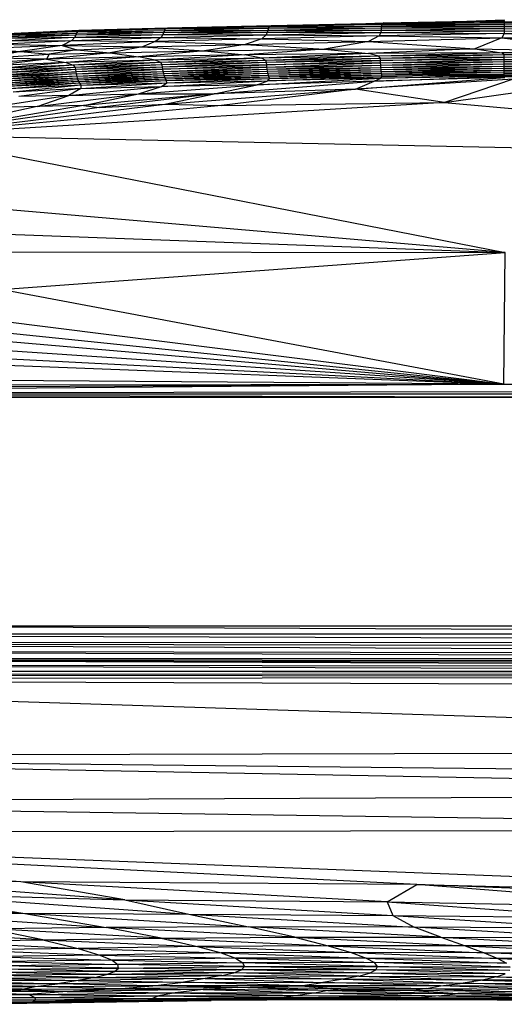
# Paper-space layout '_Posterior' of a CAD drawing. Header units: millimetres. Extents: x -1200 to 50, y -70 to 65.
# Tile 45 of 55: x -299 to -235, y -65 to 65. Entities that reach past the tile are written whole.
import ezdxf

# ---------------------------------------------------------------- set-up
doc = ezdxf.new("R2010")
doc.units = ezdxf.units.MM

psp = doc.layouts.new('_Posterior')

# ---------------------------------------------------------------- linework, layer by layer
at = {"color": 7, "linetype": 'Continuous', "lineweight": 25}
for p, q in [((-279.61, 63.42), (-291.15, 63.07)), ((-279.33, 63.53), (-290.92, 63.19)), ((-290.92, 63.19), (-279.61, 63.42)), ((-279.73, 63.22), (-266.08, 63.5)), ((-279.61, 63.42), (-279.73, 63.22)), ((-265.97, 63.7), (-279.61, 63.42)), ((-279.33, 63.53), (-279.61, 63.42)), ((-279.61, 63.42), (-266.08, 63.5)), ((-265.73, 63.81), (-279.33, 63.53)), ((-279.33, 63.53), (-265.97, 63.7)), ((-266.15, 63.26), (-251.27, 63.54)), ((-266.08, 63.5), (-266.15, 63.26)), ((-266.08, 63.5), (-251.24, 63.78)), ((-265.97, 63.7), (-266.08, 63.5)), ((-266.08, 63.5), (-251.27, 63.54)), ((-251.19, 63.99), (-265.97, 63.7)), ((-265.73, 63.81), (-265.97, 63.7)), ((-265.97, 63.7), (-251.24, 63.78)), ((-251.1, 64.14), (-265.73, 63.81)), ((-265.73, 63.81), (-251.19, 63.99)), ((-256.79, 64.01), (-250.9, 64.2)), ((-251.27, 63.54), (-251.29, 63.25)), ((-251.29, 63.25), (-235.11, 63.47)), ((-251.24, 63.78), (-251.27, 63.54)), ((-251.27, 63.54), (-235.11, 63.75)), ((-251.27, 63.54), (-235.11, 63.47)), ((-251.24, 63.78), (-235.11, 64)), ((-251.19, 63.99), (-251.24, 63.78)), ((-251.24, 63.78), (-235.11, 63.75)), ((-235.11, 64.21), (-251.19, 63.99)), ((-251.1, 64.14), (-251.19, 63.99)), ((-251.19, 63.99), (-235.11, 64)), ((-235.11, 64.39), (-251.1, 64.14)), ((-251.1, 64.14), (-235.11, 64.21)), ((-250.9, 64.2), (-251.1, 64.14)), ((-250.9, 64.2), (-235.11, 64.51)), ((-250.9, 64.2), (-235.11, 64.39)), ((-241.27, 64.39), (-235.1, 64.59)), ((-235.91, 64.57), (-235.08, 64.63)), ((-235.11, 64.51), (-235.11, 64.39)), ((-235.11, 64.39), (-235.11, 64.21)), ((-235.11, 64.39), (-218.55, 64.02)), ((-235.11, 64.39), (-218.56, 64.19)), ((-235.11, 64.21), (-235.11, 64)), ((-235.11, 64.21), (-218.54, 63.81)), ((-218.55, 64.02), (-235.11, 64.21)), ((-235.11, 64), (-235.11, 63.75)), ((-235.11, 64), (-218.53, 63.55)), ((-235.11, 64), (-218.54, 63.81)), ((-235.11, 63.75), (-235.11, 63.47)), ((-235.11, 63.75), (-218.53, 63.27)), ((-235.11, 63.75), (-218.53, 63.55)), ((-235.11, 63.47), (-235.11, 63.15)), ((-235.11, 63.47), (-218.52, 62.95)), ((-235.11, 63.47), (-218.53, 63.27)), ((-301.08, 61.87), (-291.48, 62.32)), ((-300.85, 62.19), (-291.34, 62.63)), ((-300.85, 62.19), (-291.48, 62.32)), ((-300.75, 62.44), (-291.25, 62.87)), ((-300.75, 62.44), (-291.34, 62.63)), ((-291.15, 63.07), (-300.64, 62.64)), ((-300.64, 62.64), (-291.25, 62.87)), ((-290.92, 63.19), (-300.4, 62.75)), ((-300.4, 62.75), (-291.15, 63.07)), ((-291.48, 62.32), (-291.89, 61.9)), ((-291.89, 61.9), (-280.17, 62.3)), ((-291.48, 62.32), (-279.93, 62.68)), ((-291.34, 62.63), (-291.48, 62.32)), ((-291.48, 62.32), (-280.17, 62.3)), ((-291.34, 62.63), (-279.82, 62.98)), ((-291.25, 62.87), (-291.34, 62.63)), ((-291.34, 62.63), (-279.93, 62.68)), ((-291.25, 62.87), (-279.73, 63.22)), ((-291.15, 63.07), (-291.25, 62.87)), ((-291.25, 62.87), (-279.82, 62.98)), ((-291.15, 63.07), (-279.73, 63.22)), ((-290.92, 63.19), (-291.15, 63.07)), ((-280.17, 62.3), (-280.95, 61.76)), ((-266.94, 62.11), (-280.95, 61.76)), ((-279.93, 62.68), (-280.17, 62.3)), ((-280.17, 62.3), (-266.36, 62.62)), ((-280.17, 62.3), (-266.94, 62.11)), ((-279.82, 62.98), (-279.93, 62.68)), ((-279.93, 62.68), (-266.22, 62.97)), ((-279.93, 62.68), (-266.36, 62.62)), ((-279.82, 62.98), (-266.15, 63.26)), ((-279.73, 63.22), (-279.82, 62.98)), ((-279.82, 62.98), (-266.22, 62.97)), ((-279.73, 63.22), (-266.15, 63.26)), ((-266.94, 62.11), (-269.11, 61.37)), ((-266.36, 62.62), (-266.94, 62.11)), ((-251.54, 62.51), (-266.94, 62.11)), ((-266.94, 62.11), (-252.95, 61.75)), ((-266.22, 62.97), (-266.36, 62.62)), ((-266.36, 62.62), (-251.33, 62.93)), ((-266.36, 62.62), (-251.54, 62.51)), ((-266.15, 63.26), (-266.22, 62.97)), ((-266.22, 62.97), (-251.29, 63.25)), ((-266.22, 62.97), (-251.33, 62.93)), ((-266.15, 63.26), (-251.29, 63.25)), ((-251.54, 62.51), (-252.95, 61.75)), ((-252.95, 61.75), (-235.43, 62.26)), ((-251.33, 62.93), (-251.54, 62.51)), ((-235.12, 62.8), (-251.54, 62.51)), ((-251.54, 62.51), (-235.43, 62.26)), ((-251.29, 63.25), (-251.33, 62.93)), ((-251.33, 62.93), (-235.11, 63.15)), ((-251.33, 62.93), (-235.12, 62.8)), ((-251.29, 63.25), (-235.11, 63.15)), ((-235.43, 62.26), (-238.96, 60.78)), ((-235.12, 62.8), (-235.43, 62.26)), ((-235.43, 62.26), (-221.16, 60.47)), ((-235.43, 62.26), (-218.6, 62.22)), ((-235.11, 63.15), (-235.12, 62.8)), ((-235.12, 62.8), (-218.6, 62.22)), ((-218.52, 62.6), (-235.12, 62.8)), ((-235.11, 63.15), (-218.52, 62.6)), ((-235.11, 63.15), (-218.52, 62.95)), ((-293.14, 61.24), (-303.69, 60.82)), ((-303.69, 60.82), (-298.62, 60.47)), ((-301.77, 61.42), (-291.89, 61.9)), ((-301.77, 61.42), (-293.14, 61.24)), ((-301.08, 61.87), (-291.89, 61.9)), ((-293.14, 61.24), (-298.62, 60.47)), ((-291.89, 61.9), (-293.14, 61.24)), ((-280.95, 61.76), (-293.14, 61.24)), ((-293.14, 61.24), (-291.23, 60.69)), ((-293.14, 61.24), (-282.6, 61.05)), ((-291.89, 61.9), (-280.95, 61.76)), ((-291.23, 60.69), (-282.6, 61.05)), ((-282.6, 61.05), (-286.83, 60.29)), ((-280.95, 61.76), (-282.6, 61.05)), ((-282.6, 61.05), (-269.11, 61.37)), ((-282.6, 61.05), (-274.44, 60.53)), ((-280.95, 61.76), (-269.11, 61.37)), ((-269.11, 61.37), (-274.44, 60.53)), ((-269.11, 61.37), (-252.95, 61.75)), ((-269.11, 61.37), (-258.73, 60.76)), ((-252.95, 61.75), (-258.73, 60.76)), ((-258.73, 60.76), (-238.96, 60.78)), ((-252.95, 61.75), (-238.96, 60.78)), ((-238.96, 60.78), (-252.94, 60.18)), ((-238.96, 60.78), (-235.43, 60.29)), ((-238.96, 60.78), (-221.16, 60.47)), ((-306.51, 60.13), (-298.62, 60.47)), ((-298.62, 60.47), (-302.99, 59.58)), ((-302.99, 59.58), (-294.86, 60.11)), ((-295.2, 59.45), (-302.99, 59.58)), ((-298.62, 60.47), (-291.23, 60.69)), ((-298.62, 60.47), (-294.86, 60.11)), ((-286.83, 60.29), (-295.2, 59.45)), ((-294.86, 60.11), (-295.2, 59.45)), ((-283.14, 59.76), (-295.2, 59.45)), ((-291.23, 60.69), (-294.86, 60.11)), ((-294.86, 60.11), (-286.83, 60.29)), ((-283.14, 59.76), (-292.61, 59)), ((-291.23, 60.69), (-286.83, 60.29)), ((-286.83, 60.29), (-274.44, 60.53)), ((-286.83, 60.29), (-283.14, 59.76)), ((-274.44, 60.53), (-283.14, 59.76)), ((-269.18, 60), (-283.14, 59.76)), ((-280.92, 59.33), (-283.14, 59.76)), ((-269.18, 60), (-280.92, 59.33)), ((-266.98, 59.59), (-280.92, 59.33)), ((-266.98, 59.59), (-280.19, 59)), ((-274.44, 60.53), (-258.73, 60.76)), ((-274.44, 60.53), (-269.18, 60)), ((-258.73, 60.76), (-269.18, 60)), ((-252.94, 60.18), (-269.18, 60)), ((-266.98, 59.59), (-269.18, 60)), ((-252.94, 60.18), (-266.98, 59.59)), ((-251.56, 59.83), (-266.98, 59.59)), ((-266.43, 59.28), (-266.98, 59.59)), ((-251.56, 59.83), (-266.43, 59.28)), ((-251.37, 59.54), (-266.43, 59.28)), ((-251.37, 59.54), (-266.34, 58.99)), ((-258.73, 60.76), (-252.94, 60.18)), ((-235.43, 60.29), (-252.94, 60.18)), ((-251.56, 59.83), (-252.94, 60.18)), ((-235.43, 60.29), (-251.56, 59.83)), ((-235.12, 60), (-251.56, 59.83)), ((-251.37, 59.54), (-251.56, 59.83)), ((-235.12, 60), (-251.37, 59.54)), ((-235.12, 59.71), (-251.37, 59.54)), ((-251.35, 59.25), (-251.37, 59.54)), ((-251.35, 59.25), (-235.12, 59.71)), ((-221.16, 60.47), (-235.43, 60.29)), ((-235.12, 60), (-235.43, 60.29)), ((-218.6, 60.1), (-235.43, 60.29)), ((-218.6, 60.1), (-235.12, 60)), ((-235.12, 59.71), (-235.12, 60)), ((-218.52, 59.82), (-235.12, 60)), ((-235.12, 59.71), (-218.52, 59.82)), ((-235.12, 59.42), (-235.12, 59.71)), ((-218.52, 59.53), (-235.12, 59.71)), ((-235.12, 59.42), (-218.52, 59.53)), ((-295.2, 59.45), (-304.24, 58.86)), ((-295.2, 59.45), (-302.25, 58.57)), ((-292.61, 59), (-302.25, 58.57)), ((-292.61, 59), (-301.29, 58.24)), ((-291.7, 58.66), (-301.29, 58.24)), ((-291.7, 58.66), (-300.97, 57.94)), ((-291.45, 58.36), (-300.97, 57.94)), ((-291.45, 58.36), (-300.88, 57.64)), ((-295.2, 59.45), (-292.61, 59)), ((-280.92, 59.33), (-292.61, 59)), ((-292.61, 59), (-291.7, 58.66)), ((-280.92, 59.33), (-291.7, 58.66)), ((-280.19, 59), (-291.7, 58.66)), ((-291.7, 58.66), (-291.45, 58.36)), ((-280.19, 59), (-291.45, 58.36)), ((-280.03, 58.7), (-291.45, 58.36)), ((-291.45, 58.36), (-291.39, 58.07)), ((-280.03, 58.7), (-291.39, 58.07)), ((-279.97, 58.41), (-291.39, 58.07)), ((-279.97, 58.41), (-291.34, 57.78)), ((-280.19, 59), (-280.92, 59.33)), ((-266.43, 59.28), (-280.19, 59)), ((-280.03, 58.7), (-280.19, 59)), ((-266.43, 59.28), (-280.03, 58.7)), ((-266.34, 58.99), (-280.03, 58.7)), ((-279.97, 58.41), (-280.03, 58.7)), ((-266.34, 58.99), (-279.97, 58.41)), ((-266.3, 58.69), (-279.97, 58.41)), ((-279.93, 58.12), (-279.97, 58.41)), ((-279.93, 58.12), (-266.3, 58.69)), ((-266.27, 58.4), (-279.93, 58.12)), ((-279.88, 57.84), (-266.27, 58.4)), ((-266.34, 58.99), (-266.43, 59.28)), ((-251.35, 59.25), (-266.34, 58.99)), ((-266.3, 58.69), (-266.34, 58.99)), ((-266.3, 58.69), (-251.35, 59.25)), ((-251.34, 58.95), (-266.3, 58.69)), ((-266.27, 58.4), (-266.3, 58.69)), ((-266.27, 58.4), (-251.34, 58.95)), ((-266.27, 58.4), (-251.32, 58.66)), ((-266.23, 58.12), (-266.27, 58.4)), ((-266.23, 58.12), (-251.32, 58.66)), ((-266.23, 58.12), (-251.31, 58.37)), ((-266.19, 57.85), (-251.31, 58.37)), ((-235.12, 59.42), (-251.35, 59.25)), ((-251.34, 58.95), (-251.35, 59.25)), ((-251.34, 58.95), (-235.12, 59.42)), ((-251.34, 58.95), (-235.12, 59.12)), ((-251.32, 58.66), (-251.34, 58.95)), ((-251.32, 58.66), (-235.12, 59.12)), ((-251.32, 58.66), (-235.12, 58.83)), ((-251.31, 58.37), (-251.32, 58.66)), ((-251.31, 58.37), (-235.12, 58.83)), ((-251.31, 58.37), (-235.12, 58.54)), ((-251.28, 58.1), (-251.31, 58.37)), ((-251.28, 58.1), (-235.12, 58.54)), ((-251.28, 58.1), (-235.12, 58.26)), ((-251.26, 57.84), (-235.12, 58.26)), ((-235.12, 59.12), (-235.12, 59.42)), ((-235.12, 59.42), (-218.52, 59.24)), ((-235.12, 59.12), (-218.52, 59.24)), ((-235.12, 58.83), (-235.12, 59.12)), ((-235.12, 59.12), (-218.53, 58.95)), ((-235.12, 58.83), (-218.53, 58.95)), ((-235.12, 58.54), (-235.12, 58.83)), ((-235.12, 58.83), (-218.53, 58.65)), ((-235.12, 58.54), (-218.53, 58.65)), ((-235.12, 58.26), (-235.12, 58.54)), ((-235.12, 58.54), (-218.54, 58.37)), ((-235.12, 58.26), (-218.54, 58.37)), ((-235.12, 58), (-235.12, 58.26)), ((-235.12, 58.26), (-218.55, 58.09)), ((-291.39, 58.07), (-300.88, 57.64)), ((-291.39, 58.07), (-300.84, 57.36)), ((-300.84, 57.36), (-291.34, 57.78)), ((-291.34, 57.78), (-300.79, 57.08)), ((-291.29, 57.5), (-300.79, 57.08)), ((-291.29, 57.5), (-300.74, 56.81)), ((-291.24, 57.23), (-300.74, 56.81)), ((-291.24, 57.23), (-300.69, 56.55)), ((-291.17, 56.97), (-300.69, 56.55)), ((-291.17, 56.97), (-300.62, 56.31)), ((-291.39, 58.07), (-291.34, 57.78)), ((-279.93, 58.12), (-291.34, 57.78)), ((-291.34, 57.78), (-291.29, 57.5)), ((-291.29, 57.5), (-279.93, 58.12)), ((-291.29, 57.5), (-279.88, 57.84)), ((-291.29, 57.5), (-291.24, 57.23)), ((-291.24, 57.23), (-279.88, 57.84)), ((-291.24, 57.23), (-279.82, 57.57)), ((-291.24, 57.23), (-291.17, 56.97)), ((-291.17, 56.97), (-279.82, 57.57)), ((-291.17, 56.97), (-279.74, 57.31)), ((-291.17, 56.97), (-291.1, 56.73)), ((-291.1, 56.73), (-279.74, 57.31)), ((-291.1, 56.73), (-279.66, 57.07)), ((-291, 56.51), (-279.66, 57.07)), ((-279.88, 57.84), (-279.93, 58.12)), ((-279.88, 57.84), (-266.23, 58.12)), ((-279.82, 57.57), (-279.88, 57.84)), ((-279.82, 57.57), (-266.23, 58.12)), ((-279.82, 57.57), (-266.19, 57.85)), ((-279.74, 57.31), (-279.82, 57.57)), ((-279.74, 57.31), (-266.19, 57.85)), ((-279.74, 57.31), (-266.13, 57.59)), ((-279.66, 57.07), (-279.74, 57.31)), ((-279.66, 57.07), (-266.13, 57.59)), ((-279.66, 57.07), (-266.07, 57.35)), ((-279.56, 56.85), (-279.66, 57.07)), ((-279.56, 56.85), (-266.07, 57.35)), ((-279.56, 56.85), (-266, 57.13)), ((-279.44, 56.63), (-266, 57.13)), ((-279.44, 56.63), (-265.95, 56.9)), ((-279.42, 56.35), (-265.95, 56.9)), ((-267.53, 56.08), (-251.33, 56.94)), ((-266.19, 57.85), (-266.23, 58.12)), ((-266.19, 57.85), (-251.28, 58.1)), ((-266.13, 57.59), (-266.19, 57.85)), ((-266.15, 56.62), (-251.19, 57.17)), ((-251.33, 56.94), (-266.15, 56.62)), ((-266.15, 56.62), (-265.95, 56.9)), ((-266.13, 57.59), (-251.28, 58.1)), ((-266.13, 57.59), (-251.26, 57.84)), ((-266.07, 57.35), (-266.13, 57.59)), ((-266.07, 57.35), (-251.26, 57.84)), ((-266.07, 57.35), (-251.23, 57.6)), ((-266, 57.13), (-266.07, 57.35)), ((-266, 57.13), (-251.23, 57.6)), ((-266, 57.13), (-251.2, 57.38)), ((-265.95, 56.9), (-266, 57.13)), ((-265.95, 56.9), (-251.2, 57.38)), ((-265.95, 56.9), (-251.19, 57.17)), ((-254.64, 55.51), (-235.03, 57.03)), ((-252.17, 56.54), (-235.11, 57.18)), ((-235.03, 57.03), (-252.17, 56.54)), ((-252.17, 56.54), (-251.33, 56.94)), ((-251.33, 56.94), (-235.11, 57.35)), ((-235.11, 57.18), (-251.33, 56.94)), ((-251.33, 56.94), (-251.19, 57.17)), ((-251.26, 57.84), (-251.28, 58.1)), ((-251.26, 57.84), (-235.12, 58)), ((-251.23, 57.6), (-251.26, 57.84)), ((-251.23, 57.6), (-235.12, 58)), ((-251.23, 57.6), (-235.12, 57.76)), ((-251.2, 57.38), (-251.23, 57.6)), ((-251.2, 57.38), (-235.12, 57.76)), ((-251.2, 57.38), (-235.12, 57.54)), ((-251.19, 57.17), (-251.2, 57.38)), ((-251.19, 57.17), (-235.12, 57.54)), ((-235.11, 57.35), (-251.19, 57.17)), ((-235.12, 58), (-218.55, 58.09)), ((-235.12, 57.76), (-235.12, 58)), ((-235.12, 58), (-218.55, 57.83)), ((-235.12, 57.76), (-218.55, 57.83)), ((-235.12, 57.54), (-235.12, 57.76)), ((-235.12, 57.76), (-218.56, 57.59)), ((-235.12, 57.54), (-218.56, 57.59)), ((-235.11, 57.35), (-235.12, 57.54)), ((-218.57, 57.37), (-235.12, 57.54)), ((-235.11, 57.35), (-218.57, 57.37)), ((-235.11, 57.18), (-235.11, 57.35)), ((-218.58, 57.18), (-235.11, 57.35)), ((-235.11, 57.18), (-218.58, 57.18)), ((-235.03, 57.03), (-235.11, 57.18)), ((-218.59, 57.01), (-235.11, 57.18)), ((-291.1, 56.73), (-300.62, 56.31)), ((-291.1, 56.73), (-300.52, 56.09)), ((-291, 56.51), (-300.52, 56.09)), ((-291, 56.51), (-300.36, 55.86)), ((-290.86, 56.28), (-300.36, 55.86)), ((-290.86, 56.28), (-300.06, 55.57)), ((-290.68, 56.01), (-300.06, 55.57)), ((-290.68, 56.01), (-299.57, 55.11)), ((-292.27, 54.69), (-280.12, 55.86)), ((-291.1, 56.73), (-291, 56.51)), ((-291, 56.51), (-279.56, 56.85)), ((-291, 56.51), (-290.86, 56.28)), ((-290.86, 56.28), (-279.56, 56.85)), ((-290.86, 56.28), (-279.44, 56.63)), ((-290.86, 56.28), (-290.68, 56.01)), ((-290.69, 55.58), (-279.42, 56.35)), ((-290.68, 56.01), (-290.69, 55.58)), ((-290.69, 55.58), (-280.12, 55.86)), ((-290.68, 56.01), (-279.44, 56.63)), ((-290.68, 56.01), (-279.42, 56.35)), ((-283.12, 54.89), (-267.53, 56.08)), ((-283.12, 54.89), (-280.12, 55.86)), ((-280.12, 55.86), (-266.15, 56.62)), ((-280.12, 55.86), (-279.42, 56.35)), ((-267.53, 56.08), (-280.12, 55.86)), ((-279.44, 56.63), (-279.56, 56.85)), ((-279.42, 56.35), (-279.44, 56.63)), ((-279.42, 56.35), (-266.15, 56.62)), ((-273.19, 54.9), (-252.17, 56.54)), ((-273.19, 54.9), (-267.53, 56.08)), ((-267.53, 56.08), (-266.15, 56.62)), ((-252.17, 56.54), (-267.53, 56.08)), ((-233.95, 56.84), (-254.64, 55.51)), ((-254.64, 55.51), (-252.17, 56.54)), ((-233.95, 56.84), (-242.96, 53.76)), ((-242.96, 53.76), (-228.32, 55.83)), ((-292.27, 54.69), (-303.03, 53.04)), ((-290.69, 55.58), (-299.57, 55.11)), ((-290.69, 55.58), (-298.82, 54.54)), ((-292.27, 54.69), (-298.82, 54.54)), ((-296.44, 53.22), (-283.12, 54.89)), ((-296.44, 53.22), (-292.27, 54.69)), ((-290.69, 55.58), (-292.27, 54.69)), ((-292.27, 54.69), (-283.12, 54.89)), ((-273.19, 54.9), (-290.34, 53.36)), ((-290.34, 53.36), (-283.12, 54.89)), ((-273.19, 54.9), (-288.3, 53.1)), ((-283.12, 54.89), (-273.19, 54.9)), ((-279.67, 53.53), (-254.64, 55.51)), ((-279.67, 53.53), (-273.19, 54.9)), ((-254.64, 55.51), (-273.19, 54.9)), ((-254.64, 55.51), (-272.25, 53.37)), ((-242.96, 53.76), (-254.64, 55.51)), ((-242.96, 53.76), (-313.6, 49.44)), ((-313.6, 49.44), (-279.67, 53.53)), ((-272.25, 53.37), (-313.6, 49.44)), ((-290.34, 53.36), (-313.6, 49.44)), ((-296.44, 53.22), (-313.6, 49.44)), ((-288.3, 53.1), (-313.6, 49.44)), ((-296.44, 53.22), (-303.03, 53.04)), ((-290.34, 53.36), (-296.44, 53.22)), ((-290.34, 53.36), (-288.3, 53.1)), ((-288.3, 53.1), (-279.67, 53.53)), ((-279.67, 53.53), (-272.25, 53.37)), ((-272.25, 53.37), (-242.96, 53.76)), ((-242.96, 53.76), (-158.45, 46.2)), ((-158.45, 46.2), (-313.6, 49.44)), ((-313.6, 49.44), (-234.98, 34.06)), ((-234.98, 34.06), (-321.01, 41.44)), ((-345, 38.12), (-234.98, 34.06)), ((-345.1, 34.18), (-234.98, 34.06)), ((-301.19, 29.21), (-234.98, 34.06)), ((-235.18, 16.75), (-234.98, 34.06)), ((-333.06, 29.07), (-235.18, 16.75)), ((-235.18, 16.75), (-301.19, 29.21)), ((-346.14, 28.25), (-235.18, 16.75)), ((-353.42, 27), (-235.18, 16.75)), ((-235.18, 16.75), (-362.11, 25.3)), ((-365.96, 23.52), (-235.18, 16.75)), ((-378.33, 22.28), (-235.18, 16.75)), ((-235.18, 16.75), (-78.14, 22.1)), ((-235.18, 16.75), (-390.28, 17.87)), ((-391.69, 16.09), (-235.18, 16.75)), ((-391.16, 16.59), (-235.18, 16.75)), ((-235.18, 16.75), (-390.26, 15.44)), ((-77.93, 16.03), (-390.26, 15.44)), ((-235.18, 16.75), (-77.93, 16.5)), ((-77.93, 16.03), (-235.18, 16.75)), ((-390.26, 15.44), (-77.93, 15.51)), ((-77.93, 15.47), (-390.26, 15.44)), ((-200.43, 15), (-390.26, 15.44)), ((-86.73, 15), (-382.73, 15)), ((-86.73, -15), (-382.73, -15)), ((-326.95, -15), (-78.28, -16.02)), ((-392.42, -16.02), (-78.27, -17.06)), ((-392.42, -16.02), (-78.28, -16.02)), ((-78.27, -17.06), (-392.39, -17.23)), ((-78.23, -18.73), (-392.39, -17.23)), ((-78.26, -17.86), (-392.39, -17.23)), ((-78.21, -19.34), (-392.37, -18.25)), ((-78.23, -18.73), (-392.37, -18.25)), ((-392.37, -19.27), (-78.2, -19.78)), ((-78.21, -19.34), (-392.37, -19.27)), ((-78.19, -20.42), (-392.37, -19.35)), ((-392.37, -19.35), (-78.2, -20.02)), ((-78.2, -19.78), (-392.37, -19.35)), ((-78.22, -21.06), (-392.37, -20.07)), ((-78.19, -20.42), (-392.37, -20.07)), ((-78.23, -21.18), (-392.38, -20.89)), ((-78.22, -21.06), (-392.38, -20.89)), ((-78.23, -21.18), (-392.38, -21.44)), ((-78.33, -21.69), (-392.38, -21.44)), ((-78.33, -21.69), (-392.38, -21.94)), ((-98.03, -31.42), (-392.38, -21.94)), ((-392.38, -21.94), (-78.58, -23.22)), ((-98.03, -31.42), (-388.55, -32.1)), ((-129.9, -37.01), (-388.55, -32.1)), ((-124.32, -34.92), (-388.55, -32.1)), ((-381.46, -38.11), (-129.9, -37.01)), ((-381.46, -38.11), (-134.93, -41.69)), ((-383.39, -42.1), (-134.93, -41.69)), ((-383.39, -42.1), (-142.15, -51.37)), ((-246.6, -48.95), (-383.39, -42.1)), ((-298.59, -48.59), (-383.39, -42.1)), ((-284.93, -50.93), (-326.04, -47.98)), ((-298.59, -48.59), (-326.04, -47.98)), ((-284.93, -50.93), (-298.59, -48.59)), ((-250.49, -51.22), (-298.59, -48.59)), ((-246.6, -48.95), (-298.59, -48.59)), ((-250.49, -51.22), (-246.6, -48.95)), ((-208.26, -51.97), (-246.6, -48.95)), ((-193.17, -51.07), (-246.6, -48.95)), ((-246.6, -48.95), (-142.15, -51.37)), ((-332.01, -49.92), (-298.32, -52.68)), ((-314.94, -50.12), (-298.32, -52.68)), ((-314.94, -50.12), (-276.5, -52.81)), ((-314.94, -50.12), (-284.93, -50.93)), ((-284.93, -50.93), (-276.5, -52.81)), ((-284.93, -50.93), (-249.74, -53.01)), ((-284.93, -50.93), (-250.49, -51.22)), ((-250.49, -51.22), (-208.26, -51.97)), ((-250.49, -51.22), (-220.84, -53.3)), ((-250.49, -51.22), (-249.74, -53.01)), ((-313.85, -52.8), (-298.32, -52.68)), ((-313.85, -52.8), (-287.39, -54.58)), ((-298.32, -52.68), (-287.39, -54.58)), ((-298.32, -52.68), (-268.68, -54.48)), ((-298.32, -52.68), (-276.5, -52.81)), ((-276.5, -52.81), (-268.68, -54.48)), ((-276.5, -52.81), (-246.92, -54.55)), ((-276.5, -52.81), (-249.74, -53.01)), ((-249.74, -53.01), (-246.92, -54.55)), ((-249.74, -53.01), (-224.01, -54.67)), ((-249.74, -53.01), (-220.84, -53.3)), ((-295.67, -56.2), (-315.77, -54.98)), ((-287.39, -54.58), (-302.82, -54.75)), ((-295.67, -56.2), (-302.82, -54.75)), ((-280.17, -56), (-302.82, -54.75)), ((-268.68, -54.48), (-287.39, -54.58)), ((-280.17, -56), (-287.39, -54.58)), ((-262.62, -55.86), (-287.39, -54.58)), ((-262.62, -55.86), (-268.68, -54.48)), ((-243.42, -55.87), (-268.68, -54.48)), ((-246.92, -54.55), (-268.68, -54.48)), ((-243.42, -55.87), (-246.92, -54.55)), ((-223.76, -55.92), (-246.92, -54.55)), ((-224.01, -54.67), (-246.92, -54.55)), ((-309.39, -56.42), (-295.67, -56.2)), ((-309.39, -56.42), (-291.05, -57.32)), ((-295.67, -56.2), (-280.17, -56)), ((-295.67, -56.2), (-291.05, -57.32)), ((-295.67, -56.2), (-275.37, -57.08)), ((-280.17, -56), (-262.62, -55.86)), ((-280.17, -56), (-275.37, -57.08)), ((-280.17, -56), (-258.23, -56.97)), ((-262.62, -55.86), (-258.23, -56.97)), ((-262.62, -55.86), (-240.24, -56.99)), ((-262.62, -55.86), (-243.42, -55.87)), ((-243.42, -55.87), (-240.24, -56.99)), ((-243.42, -55.87), (-222.31, -57.01)), ((-243.42, -55.87), (-223.76, -55.92)), ((-291.05, -57.32), (-305.29, -57.53)), ((-305.29, -57.53), (-288.18, -58.2)), ((-275.37, -57.08), (-291.05, -57.32)), ((-291.05, -57.32), (-288.18, -58.2)), ((-291.05, -57.32), (-272.26, -57.93)), ((-272.26, -57.93), (-288.18, -58.2)), ((-258.23, -56.97), (-275.37, -57.08)), ((-275.37, -57.08), (-272.26, -57.93)), ((-275.37, -57.08), (-255.19, -57.86)), ((-255.19, -57.86), (-272.26, -57.93)), ((-272.26, -57.93), (-270.38, -58.63)), ((-272.26, -57.93), (-253.23, -58.59)), ((-258.23, -56.97), (-255.19, -57.86)), ((-258.23, -56.97), (-237.73, -57.9)), ((-240.24, -56.99), (-258.23, -56.97)), ((-255.19, -57.86), (-253.23, -58.59)), ((-255.19, -57.86), (-235.94, -58.64)), ((-237.73, -57.9), (-255.19, -57.86)), ((-240.24, -56.99), (-237.73, -57.9)), ((-240.24, -56.99), (-220.65, -57.91)), ((-222.31, -57.01), (-240.24, -56.99)), ((-237.73, -57.9), (-235.94, -58.64)), ((-219.23, -58.66), (-237.73, -57.9)), ((-237.73, -57.9), (-220.65, -57.91)), ((-288.18, -58.2), (-302.82, -58.39)), ((-302.82, -58.39), (-286.56, -58.89)), ((-286.56, -58.89), (-301.5, -59.06)), ((-301.5, -59.06), (-285.83, -59.45)), ((-285.83, -59.45), (-300.98, -59.6)), ((-288.18, -58.2), (-286.56, -58.89)), ((-288.18, -58.2), (-270.38, -58.63)), ((-270.38, -58.63), (-286.56, -58.89)), ((-286.56, -58.89), (-285.83, -59.45)), ((-286.56, -58.89), (-269.43, -59.21)), ((-269.43, -59.21), (-285.83, -59.45)), ((-285.77, -59.92), (-285.83, -59.45)), ((-269.21, -59.7), (-285.83, -59.45)), ((-253.23, -58.59), (-270.38, -58.63)), ((-270.38, -58.63), (-269.43, -59.21)), ((-270.38, -58.63), (-252.14, -59.19)), ((-252.14, -59.19), (-269.43, -59.21)), ((-269.21, -59.7), (-269.43, -59.21)), ((-251.76, -59.7), (-269.43, -59.21)), ((-253.23, -58.59), (-252.14, -59.19)), ((-253.23, -58.59), (-234.83, -59.25)), ((-235.94, -58.64), (-253.23, -58.59)), ((-251.76, -59.7), (-252.14, -59.19)), ((-234.33, -59.77), (-252.14, -59.19)), ((-234.83, -59.25), (-252.14, -59.19)), ((-235.94, -58.64), (-234.83, -59.25)), ((-235.94, -58.64), (-218.22, -59.28)), ((-219.23, -58.66), (-235.94, -58.64)), ((-287.31, -60.75), (-302.61, -60.85)), ((-286.28, -60.35), (-301.59, -60.47)), ((-287.31, -60.75), (-301.59, -60.47)), ((-301.04, -60.06), (-285.77, -59.92)), ((-286.28, -60.35), (-301.04, -60.06)), ((-285.77, -59.92), (-300.98, -59.6)), ((-288.9, -61.15), (-287.31, -60.75)), ((-287.31, -60.75), (-286.28, -60.35)), ((-270.6, -60.52), (-287.31, -60.75)), ((-272.19, -60.9), (-287.31, -60.75)), ((-286.28, -60.35), (-285.77, -59.92)), ((-269.61, -60.13), (-286.28, -60.35)), ((-270.6, -60.52), (-286.28, -60.35)), ((-285.77, -59.92), (-269.21, -59.7)), ((-269.61, -60.13), (-285.77, -59.92)), ((-272.19, -60.9), (-270.6, -60.52)), ((-270.6, -60.52), (-269.61, -60.13)), ((-254.21, -60.97), (-270.6, -60.52)), ((-252.79, -60.57), (-270.6, -60.52)), ((-269.61, -60.13), (-269.21, -59.7)), ((-252.79, -60.57), (-269.61, -60.13)), ((-251.98, -60.15), (-269.61, -60.13)), ((-251.98, -60.15), (-269.21, -59.7)), ((-269.21, -59.7), (-251.76, -59.7)), ((-254.21, -60.97), (-252.79, -60.57)), ((-252.79, -60.57), (-251.98, -60.15)), ((-236.15, -61.07), (-252.79, -60.57)), ((-234.98, -60.66), (-252.79, -60.57)), ((-251.98, -60.15), (-251.76, -59.7)), ((-234.98, -60.66), (-251.98, -60.15)), ((-234.39, -60.24), (-251.98, -60.15)), ((-234.39, -60.24), (-251.76, -59.7)), ((-251.76, -59.7), (-234.33, -59.77)), ((-236.15, -61.07), (-234.98, -60.66)), ((-293.76, -61.96), (-308.19, -62.02)), ((-296.68, -62.35), (-308.19, -62.02)), ((-291.04, -61.56), (-306.02, -61.62)), ((-306.02, -61.62), (-293.76, -61.96)), ((-304.1, -61.24), (-288.9, -61.15)), ((-304.1, -61.24), (-291.04, -61.56)), ((-288.9, -61.15), (-302.61, -60.85)), ((-296.68, -62.35), (-293.76, -61.96)), ((-291.04, -61.56), (-293.76, -61.96)), ((-277.22, -61.76), (-293.76, -61.96)), ((-281.26, -62.24), (-293.76, -61.96)), ((-288.9, -61.15), (-291.04, -61.56)), ((-274.39, -61.3), (-291.04, -61.56)), ((-291.04, -61.56), (-277.22, -61.76)), ((-288.9, -61.15), (-272.19, -60.9)), ((-288.9, -61.15), (-274.39, -61.3)), ((-281.26, -62.24), (-277.22, -61.76)), ((-274.39, -61.3), (-277.22, -61.76)), ((-261.91, -62.24), (-277.22, -61.76)), ((-277.22, -61.76), (-258.94, -61.79)), ((-272.19, -60.9), (-274.39, -61.3)), ((-274.39, -61.3), (-258.94, -61.79)), ((-256.28, -61.38), (-274.39, -61.3)), ((-272.19, -60.9), (-256.28, -61.38)), ((-272.19, -60.9), (-254.21, -60.97)), ((-261.91, -62.24), (-258.94, -61.79)), ((-256.28, -61.38), (-258.94, -61.79)), ((-243.48, -62.26), (-258.94, -61.79)), ((-258.94, -61.79), (-240.5, -61.88)), ((-254.21, -60.97), (-256.28, -61.38)), ((-256.28, -61.38), (-240.5, -61.88)), ((-237.95, -61.48), (-256.28, -61.38)), ((-254.21, -60.97), (-237.95, -61.48)), ((-254.21, -60.97), (-236.15, -61.07)), ((-243.48, -62.26), (-240.5, -61.88)), ((-237.95, -61.48), (-240.5, -61.88)), ((-225.52, -62.39), (-240.5, -61.88)), ((-240.5, -61.88), (-222.11, -62)), ((-236.15, -61.07), (-237.95, -61.48)), ((-237.95, -61.48), (-222.11, -62)), ((-220.1, -61.58), (-237.95, -61.48)), ((-236.15, -61.07), (-220.1, -61.58)), ((-236.15, -61.07), (-218.74, -61.16)), ((-297.52, -63.36), (-314.4, -63.17)), ((-310.06, -62.45), (-296.68, -62.35)), ((-298.39, -62.66), (-310.06, -62.45)), ((-292.51, -62.98), (-305.23, -63.03)), ((-305.23, -63.03), (-297.52, -63.36)), ((-304.65, -62.79), (-298.39, -62.66)), ((-292.51, -62.98), (-304.65, -62.79)), ((-298.39, -62.66), (-296.68, -62.35)), ((-298.39, -62.66), (-285.93, -62.64)), ((-298.39, -62.66), (-292.51, -62.98)), ((-292.51, -62.98), (-297.52, -63.36)), ((-297.52, -63.36), (-278.32, -63.16)), ((-296.68, -62.35), (-281.26, -62.24)), ((-285.93, -62.64), (-296.68, -62.35)), ((-285.93, -62.64), (-292.51, -62.98)), ((-274.62, -62.73), (-292.51, -62.98)), ((-292.51, -62.98), (-278.32, -63.16)), ((-285.93, -62.64), (-281.26, -62.24)), ((-270.07, -62.48), (-285.93, -62.64)), ((-285.93, -62.64), (-274.62, -62.73)), ((-270.07, -62.48), (-281.26, -62.24)), ((-261.91, -62.24), (-281.26, -62.24)), ((-278.32, -63.16), (-280.47, -63.56)), ((-274.62, -62.73), (-278.32, -63.16)), ((-278.32, -63.16), (-262.2, -63.5)), ((-278.32, -63.16), (-259.82, -63.18)), ((-270.07, -62.48), (-274.62, -62.73)), ((-274.62, -62.73), (-259.82, -63.18)), ((-258.29, -62.87), (-274.62, -62.73)), ((-270.07, -62.48), (-261.91, -62.24)), ((-258.29, -62.87), (-270.07, -62.48)), ((-256.58, -62.62), (-270.07, -62.48)), ((-259.82, -63.18), (-262.2, -63.5)), ((-261.91, -62.24), (-256.58, -62.62)), ((-261.91, -62.24), (-245.28, -62.61)), ((-243.48, -62.26), (-261.91, -62.24)), ((-258.29, -62.87), (-259.82, -63.18)), ((-259.82, -63.18), (-241.21, -63.23)), ((-259.82, -63.18), (-243.71, -63.55)), ((-256.58, -62.62), (-258.29, -62.87)), ((-246.99, -62.86), (-258.29, -62.87)), ((-258.29, -62.87), (-241.21, -63.23)), ((-256.58, -62.62), (-245.28, -62.61)), ((-256.58, -62.62), (-246.99, -62.86)), ((-245.28, -62.61), (-246.99, -62.86)), ((-246.99, -62.86), (-241.21, -63.23)), ((-233.47, -63.01), (-246.99, -62.86)), ((-245.28, -62.61), (-243.48, -62.26)), ((-245.28, -62.61), (-229.51, -62.72)), ((-245.28, -62.61), (-233.47, -63.01)), ((-243.71, -63.55), (-241.21, -63.23)), ((-225.52, -62.39), (-243.48, -62.26)), ((-229.51, -62.72), (-243.48, -62.26)), ((-233.47, -63.01), (-241.21, -63.23)), ((-241.21, -63.23), (-221.46, -63.39)), ((-241.21, -63.23), (-225.31, -63.65)), ((-311.51, -63.57), (-297.52, -63.36)), ((-311.51, -63.57), (-296.74, -63.78)), ((-311.21, -64.67), (-297.8, -64.52)), ((-297.46, -64.48), (-310.99, -64.61)), ((-310.99, -64.61), (-297.8, -64.52)), ((-297.04, -64.33), (-310.64, -64.46)), ((-310.64, -64.46), (-297.46, -64.48)), ((-310.23, -64.22), (-296.69, -64.1)), ((-310.23, -64.22), (-297.04, -64.33)), ((-310.07, -63.93), (-296.74, -63.78)), ((-310.07, -63.93), (-296.69, -64.1)), ((-297.8, -64.52), (-283.07, -64.31)), ((-297.46, -64.48), (-297.8, -64.52)), ((-297.52, -63.36), (-296.74, -63.78)), ((-297.52, -63.36), (-280.47, -63.56)), ((-282.52, -64.27), (-297.46, -64.48)), ((-297.46, -64.48), (-283.07, -64.31)), ((-297.04, -64.33), (-297.46, -64.48)), ((-297.04, -64.33), (-296.69, -64.1)), ((-281.92, -64.13), (-297.04, -64.33)), ((-297.04, -64.33), (-282.52, -64.27)), ((-296.74, -63.78), (-280.47, -63.56)), ((-296.74, -63.78), (-296.69, -64.1)), ((-296.74, -63.78), (-281.28, -63.89)), ((-296.69, -64.1), (-281.28, -63.89)), ((-296.69, -64.1), (-281.92, -64.13)), ((-283.07, -64.31), (-273.59, -64.17)), ((-282.52, -64.27), (-283.07, -64.31)), ((-266.27, -64.08), (-282.52, -64.27)), ((-281.92, -64.13), (-282.52, -64.27)), ((-281.92, -64.13), (-281.28, -63.89)), ((-265.26, -63.97), (-281.92, -64.13)), ((-281.92, -64.13), (-266.27, -64.08)), ((-280.47, -63.56), (-281.28, -63.89)), ((-281.28, -63.89), (-264.01, -63.77)), ((-281.28, -63.89), (-265.26, -63.97)), ((-280.47, -63.56), (-262.2, -63.5)), ((-280.47, -63.56), (-264.01, -63.77)), ((-265.26, -63.97), (-266.27, -64.08)), ((-249.2, -64.06), (-266.27, -64.08)), ((-265.26, -63.97), (-264.01, -63.77)), ((-247.76, -63.97), (-265.26, -63.97)), ((-265.26, -63.97), (-249.2, -64.06)), ((-262.2, -63.5), (-264.01, -63.77)), ((-264.01, -63.77), (-245.96, -63.79)), ((-264.01, -63.77), (-247.76, -63.97)), ((-262.2, -63.5), (-243.71, -63.55)), ((-262.2, -63.5), (-245.96, -63.79)), ((-247.76, -63.97), (-249.2, -64.06)), ((-232.11, -64.12), (-249.2, -64.06)), ((-247.76, -63.97), (-245.96, -63.79)), ((-230.25, -64.05), (-247.76, -63.97)), ((-247.76, -63.97), (-232.11, -64.12)), ((-243.71, -63.55), (-245.96, -63.79)), ((-245.96, -63.79), (-228.03, -63.88)), ((-245.96, -63.79), (-230.25, -64.05)), ((-225.31, -63.65), (-243.71, -63.55)), ((-243.71, -63.55), (-228.03, -63.88))]:
    psp.add_line(p, q, dxfattribs=at)

doc.saveas('drawing.dxf')
